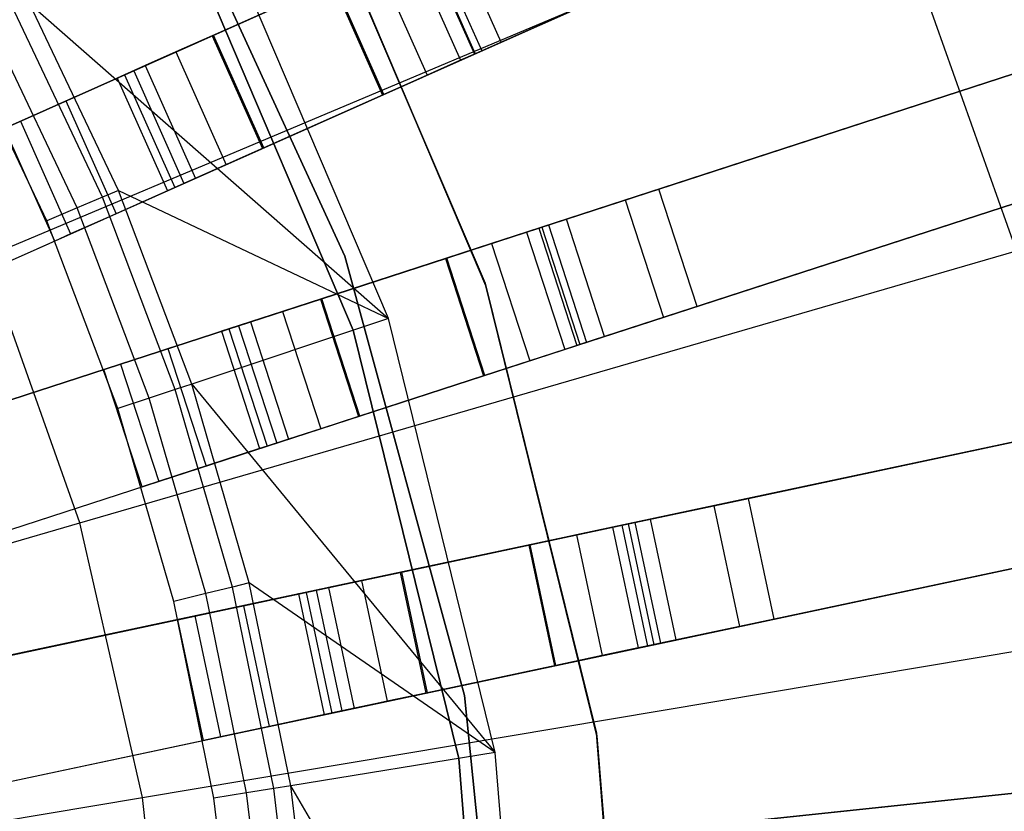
# Model space of a CAD drawing. Extents: x 0.4 to 55.5, y 0.4 to 55.5.
# Tile 83 of 103: x 30.7 to 31.9, y 28.4 to 29.4. Entities that reach past the tile are written whole.
import ezdxf

# ---------------------------------------------------------------- set-up
doc = ezdxf.new("R2010")
doc.units = 0
doc.header["$LTSCALE"] = 2.54
doc.layers.get('0').update_dxf_attribs({"color": 13, "linetype": 'CONTINUOUS'})

# ---------------------------------------------------------------- blocks, each defined once
blk = doc.blocks.new('M_STL')
at = {"color": 0}
for p, q in [((31.2614, 29.3273, 31.4845), (34.0803, 30.5823, 31.2025)), ((31.2614, 29.3273, 31.4845), (34.0803, 30.5823, 31.2025)), ((31.229, 29.3128, 31.6366), (34.0452, 30.5667, 31.3583)), ((31.229, 29.3128, 31.6366), (34.0452, 30.5667, 31.3583)), ((34.2739, 30.0654, 31.203), (31.3407, 29.1123, 31.4847)), ((34.2739, 30.0654, 31.203), (31.3407, 29.1123, 31.4847)), ((31.307, 29.1014, 31.6368), (34.2375, 30.0536, 31.3588)), ((31.307, 29.1014, 31.6368), (34.2375, 30.0536, 31.3588)), ((31.387, 28.9697, 31.4847), (34.3203, 29.9227, 31.203)), ((31.387, 28.9697, 31.4847), (34.3203, 29.9227, 31.203)), ((31.3533, 28.9587, 31.6368), (34.2839, 29.9109, 31.3588)), ((31.3533, 28.9587, 31.6368), (34.2839, 29.9109, 31.3588)), ((31.8183, 29.5752, 2.3959), (31.2299, 29.3132, 10.6567)), ((31.8183, 29.5752, 2.3959), (31.2299, 29.3132, 10.6567)), ((30.8402, 29.57, 10.5551), (31.0715, 29.0674, 10.5551)), ((31.0715, 29.0674, 9.9551), (30.8402, 29.57, 9.9551)), ((31.0715, 29.0674, 9.9551), (30.8402, 29.57, 9.9551)), ((30.8402, 29.57, 10.5551), (31.0715, 29.0674, 10.5551)), ((31.2418, 29.0345, 10.5551), (31.0205, 29.5525, 10.5551)), ((31.0205, 29.5525, 9.9551), (31.2418, 29.0345, 9.9551)), ((31.2418, 29.0345, 10.5551), (31.0205, 29.5525, 10.5551)), ((31.0205, 29.5525, 9.9551), (31.2418, 29.0345, 9.9551)), ((31.0221, 29.5495, 10.7551), (31.2429, 29.0313, 10.7551)), ((31.2429, 29.0313, 10.5551), (31.0221, 29.5495, 10.5551)), ((31.0221, 29.5495, 10.7551), (31.2429, 29.0313, 10.7551)), ((31.2429, 29.0313, 10.5551), (31.0221, 29.5495, 10.5551)), ((30.635, 29.066, 199.1905), (31.7271, 29.5263, 199.4703)), ((30.635, 29.066, 199.1905), (31.7271, 29.5263, 199.4703)), ((31.8876, 29.0738, 199.4703), (31.7271, 29.5263, 199.4703)), ((31.8876, 29.0738, 199.4703), (31.7271, 29.5263, 199.4703)), ((31.1243, 28.9918, 31.7191), (30.9114, 29.4914, 31.7191)), ((31.1243, 28.9918, 31.7191), (30.9114, 29.4914, 31.7191)), ((31.0816, 28.9775, 10.1551), (30.8716, 29.4705, 10.1551)), ((30.8716, 29.4705, 10.2551), (31.0816, 28.9775, 10.2551)), ((31.0816, 28.9775, 10.1551), (30.8716, 29.4705, 10.1551)), ((30.8716, 29.4705, 10.2551), (31.0816, 28.9775, 10.2551)), ((31.2004, 29.4643, 31.4845), (30.3004, 29.0636, 31.52)), ((31.2004, 29.4643, 31.4845), (30.3004, 29.0636, 31.52)), ((31.1767, 29.4537, 10.8876), (31.2377, 29.3167, 10.8876)), ((31.1767, 29.4537, 10.8876), (31.2377, 29.3167, 10.8876)), ((31.2614, 29.3273, 31.4845), (31.2004, 29.4643, 31.4845)), ((31.2614, 29.3273, 31.4845), (31.2004, 29.4643, 31.4845)), ((30.3024, 29.0645, 31.67), (31.168, 29.4499, 31.6366)), ((30.3024, 29.0645, 31.67), (31.168, 29.4499, 31.6366)), ((31.1511, 29.4423, 10.7146), (31.2121, 29.3053, 10.7146)), ((31.1511, 29.4423, 10.7146), (31.2121, 29.3053, 10.7146)), ((31.168, 29.4499, 31.6366), (31.229, 29.3128, 31.6366)), ((31.168, 29.4499, 31.6366), (31.229, 29.3128, 31.6366)), ((31.1689, 29.4503, 10.6567), (31.2299, 29.3132, 10.6567)), ((31.1689, 29.4503, 10.6567), (31.2299, 29.3132, 10.6567)), ((31.1104, 29.4242, 10.7564), (31.1714, 29.2872, 10.7564)), ((31.1104, 29.4242, 10.7564), (31.1714, 29.2872, 10.7564)), ((31.0564, 29.4002, 10.772), (30.9104, 29.3352, 10.7739)), ((31.0564, 29.4002, 10.772), (30.9104, 29.3352, 10.7739)), ((30.912, 29.3359, 10.9238), (31.058, 29.4009, 10.922)), ((30.912, 29.3359, 10.9238), (31.058, 29.4009, 10.922)), ((31.0564, 29.4002, 10.772), (31.1174, 29.2631, 10.772)), ((31.0564, 29.4002, 10.772), (31.1174, 29.2631, 10.772)), ((31.119, 29.2639, 10.922), (31.058, 29.4009, 10.922)), ((31.119, 29.2639, 10.922), (31.058, 29.4009, 10.922)), ((34.4579, 29.3887, 31.2037), (31.4427, 28.7478, 31.4849)), ((34.4579, 29.3887, 31.2037), (31.4427, 28.7478, 31.4849)), ((30.7963, 29.1472, 32.4516), (30.6885, 29.3744, 32.4516)), ((30.6885, 29.3744, 32.4516), (31.1243, 28.9918, 31.7191)), ((30.6885, 29.3744, 32.4516), (31.1243, 28.9918, 31.7191)), ((30.7963, 29.1472, 32.4516), (30.6885, 29.3744, 32.4516)), ((31.4081, 28.7405, 31.637), (34.4206, 29.3808, 31.3595)), ((31.4081, 28.7405, 31.637), (34.4206, 29.3808, 31.3595)), ((30.777, 29.139, 32.4868), (30.6699, 29.3647, 32.4868)), ((30.777, 29.139, 32.4868), (30.6699, 29.3647, 32.4868)), ((30.7462, 29.1259, 32.5107), (30.6403, 29.3491, 32.5107)), ((30.7462, 29.1259, 32.5107), (30.6403, 29.3491, 32.5107)), ((31.3274, 29.3566, 10.7958), (31.2377, 29.3167, 10.8876)), ((31.3274, 29.3566, 10.7958), (31.2377, 29.3167, 10.8876)), ((31.453, 29.1488, 10.6684), (32.0655, 29.3478, 2.4076)), ((31.453, 29.1488, 10.6684), (32.0655, 29.3478, 2.4076)), ((30.815, 29.2927, 10.9038), (30.912, 29.3359, 10.9238)), ((30.815, 29.2927, 10.9038), (30.912, 29.3359, 10.9238)), ((30.9104, 29.3352, 10.7739), (30.8663, 29.3156, 10.7648)), ((30.9104, 29.3352, 10.7739), (30.8663, 29.3156, 10.7648)), ((30.9104, 29.3352, 10.7739), (30.9715, 29.1982, 10.7739)), ((30.9104, 29.3352, 10.7739), (30.9715, 29.1982, 10.7739)), ((30.973, 29.1989, 10.9238), (30.912, 29.3359, 10.9238)), ((30.973, 29.1989, 10.9238), (30.912, 29.3359, 10.9238)), ((30.3614, 28.9266, 31.52), (31.2614, 29.3273, 31.4845)), ((30.3614, 28.9266, 31.52), (31.2614, 29.3273, 31.4845)), ((30.7093, 29.1101, 32.5191), (30.6047, 29.3305, 32.5191)), ((30.7093, 29.1101, 32.5191), (30.6047, 29.3305, 32.5191)), ((30.3634, 28.9275, 31.67), (31.229, 29.3128, 31.6366)), ((30.3634, 28.9275, 31.67), (31.229, 29.3128, 31.6366)), ((30.8663, 29.3156, 10.7648), (30.8288, 29.2989, 10.7378)), ((30.8663, 29.3156, 10.7648), (30.8288, 29.2989, 10.7378)), ((30.8663, 29.3156, 10.7648), (30.9273, 29.1785, 10.7648)), ((30.8663, 29.3156, 10.7648), (30.9273, 29.1785, 10.7648)), ((31.2377, 29.3167, 10.8876), (31.119, 29.2639, 10.922)), ((31.2377, 29.3167, 10.8876), (31.119, 29.2639, 10.922)), ((31.2299, 29.3132, 10.6567), (31.2121, 29.3053, 10.7146)), ((31.2299, 29.3132, 10.6567), (31.2121, 29.3053, 10.7146)), ((30.8288, 29.2989, 10.7378), (30.8037, 29.2877, 10.697)), ((30.8288, 29.2989, 10.7378), (30.8037, 29.2877, 10.697)), ((30.8288, 29.2989, 10.7378), (30.8899, 29.1618, 10.7378)), ((30.8288, 29.2989, 10.7378), (30.8899, 29.1618, 10.7378)), ((31.2121, 29.3053, 10.7146), (31.1714, 29.2872, 10.7564)), ((31.2121, 29.3053, 10.7146), (31.1714, 29.2872, 10.7564)), ((31.9233, 29.3016, 2.3959), (31.3108, 29.1026, 10.6567)), ((31.9233, 29.3016, 2.3959), (31.3108, 29.1026, 10.6567)), ((30.7325, 29.256, 10.8444), (30.815, 29.2927, 10.9038)), ((30.7325, 29.256, 10.8444), (30.815, 29.2927, 10.9038)), ((30.8037, 29.2877, 10.697), (30.7949, 29.2838, 10.6489)), ((30.8037, 29.2877, 10.697), (30.7949, 29.2838, 10.6489)), ((30.8037, 29.2877, 10.697), (30.8648, 29.1507, 10.697)), ((30.8037, 29.2877, 10.697), (30.8648, 29.1507, 10.697)), ((30.815, 29.2927, 10.9038), (30.876, 29.1557, 10.9038)), ((30.815, 29.2927, 10.9038), (30.876, 29.1557, 10.9038)), ((31.1714, 29.2872, 10.7564), (31.1174, 29.2631, 10.772)), ((31.1714, 29.2872, 10.7564), (31.1174, 29.2631, 10.772)), ((30.6579, 29.2228, 10.2252), (30.7949, 29.2838, 10.2252)), ((30.6579, 29.2228, 10.2252), (30.7949, 29.2838, 10.2252)), ((30.7949, 29.2838, 10.2252), (30.8559, 29.1467, 10.2252)), ((30.7949, 29.2838, 10.6489), (30.7949, 29.2838, 10.2252)), ((30.7949, 29.2838, 10.6489), (30.8559, 29.1467, 10.6489)), ((30.7949, 29.2838, 10.2252), (30.8559, 29.1467, 10.2252)), ((30.7949, 29.2838, 10.6489), (30.8559, 29.1467, 10.6489)), ((30.7949, 29.2838, 10.6489), (30.7949, 29.2838, 10.2252)), ((31.1174, 29.2631, 10.772), (30.9715, 29.1982, 10.7739)), ((31.1174, 29.2631, 10.772), (30.9715, 29.1982, 10.7739)), ((31.119, 29.2639, 10.922), (30.973, 29.1989, 10.9238)), ((31.119, 29.2639, 10.922), (30.973, 29.1989, 10.9238)), ((30.6773, 29.2314, 10.7548), (30.7325, 29.256, 10.8444)), ((30.6773, 29.2314, 10.7548), (30.7325, 29.256, 10.8444)), ((30.7325, 29.256, 10.8444), (30.7935, 29.1189, 10.8444)), ((30.7325, 29.256, 10.8444), (30.7935, 29.1189, 10.8444)), ((31.4739, 28.6011, 31.4849), (34.4891, 29.242, 31.2037)), ((31.4739, 28.6011, 31.4849), (34.4891, 29.242, 31.2037)), ((30.6579, 29.2228, 10.6489), (30.6773, 29.2314, 10.7548)), ((30.6579, 29.2228, 10.6489), (30.6773, 29.2314, 10.7548)), ((30.6773, 29.2314, 10.7548), (30.7383, 29.0944, 10.7548)), ((30.6773, 29.2314, 10.7548), (30.7383, 29.0944, 10.7548)), ((31.4393, 28.5937, 31.637), (34.4517, 29.2341, 31.3595)), ((31.4393, 28.5937, 31.637), (34.4517, 29.2341, 31.3595)), ((30.7189, 29.0857, 10.2252), (30.6579, 29.2228, 10.2252)), ((30.7189, 29.0857, 10.2252), (30.6579, 29.2228, 10.2252)), ((30.7189, 29.0857, 10.6489), (30.6579, 29.2228, 10.6489)), ((30.7189, 29.0857, 10.6489), (30.6579, 29.2228, 10.6489)), ((32.1118, 29.2052, 2.4076), (31.4994, 29.0062, 10.6684)), ((32.1118, 29.2052, 2.4076), (31.4994, 29.0062, 10.6684)), ((30.973, 29.1989, 10.9238), (30.876, 29.1557, 10.9038)), ((30.973, 29.1989, 10.9238), (30.876, 29.1557, 10.9038)), ((30.9715, 29.1982, 10.7739), (30.9273, 29.1785, 10.7648)), ((30.9715, 29.1982, 10.7739), (30.9273, 29.1785, 10.7648)), ((30.9273, 29.1785, 10.7648), (30.8899, 29.1618, 10.7378)), ((30.9273, 29.1785, 10.7648), (30.8899, 29.1618, 10.7378)), ((30.876, 29.1557, 10.9038), (30.7935, 29.1189, 10.8444)), ((30.876, 29.1557, 10.9038), (30.7935, 29.1189, 10.8444)), ((30.8899, 29.1618, 10.7378), (30.8648, 29.1507, 10.697)), ((30.8899, 29.1618, 10.7378), (30.8648, 29.1507, 10.697)), ((31.9696, 29.159, 2.3959), (31.3571, 28.96, 10.6567)), ((31.9696, 29.159, 2.3959), (31.3571, 28.96, 10.6567)), ((30.8559, 29.1467, 10.2252), (30.7189, 29.0857, 10.2252)), ((30.8559, 29.1467, 10.2252), (30.7189, 29.0857, 10.2252)), ((30.7963, 29.1472, 32.4516), (30.777, 29.139, 32.4868)), ((30.7963, 29.1472, 32.4516), (30.777, 29.139, 32.4868)), ((30.8855, 28.912, 32.4516), (30.7963, 29.1472, 32.4516)), ((30.7963, 29.1472, 32.4516), (31.1243, 28.9918, 31.7191)), ((30.7963, 29.1472, 32.4516), (31.1243, 28.9918, 31.7191)), ((30.8855, 28.912, 32.4516), (30.7963, 29.1472, 32.4516)), ((30.8648, 29.1507, 10.697), (30.8559, 29.1467, 10.6489)), ((30.8648, 29.1507, 10.697), (30.8559, 29.1467, 10.6489)), ((30.8559, 29.1467, 10.6489), (30.8559, 29.1467, 10.2252)), ((30.8559, 29.1467, 10.6489), (30.8559, 29.1467, 10.2252)), ((31.4122, 29.1356, 10.7958), (31.453, 29.1488, 10.6684)), ((31.4122, 29.1356, 10.7958), (31.453, 29.1488, 10.6684)), ((31.4994, 29.0062, 10.6684), (31.453, 29.1488, 10.6684)), ((31.4994, 29.0062, 10.6684), (31.453, 29.1488, 10.6684)), ((30.777, 29.139, 32.4868), (30.7462, 29.1259, 32.5107)), ((30.777, 29.139, 32.4868), (30.7462, 29.1259, 32.5107)), ((30.8655, 28.9054, 32.4868), (30.777, 29.139, 32.4868)), ((30.8655, 28.9054, 32.4868), (30.777, 29.139, 32.4868)), ((31.3189, 29.1053, 10.8876), (31.4122, 29.1356, 10.7958)), ((31.3189, 29.1053, 10.8876), (31.4122, 29.1356, 10.7958)), ((31.4122, 29.1356, 10.7958), (31.4586, 28.9929, 10.7958)), ((31.4122, 29.1356, 10.7958), (31.4586, 28.9929, 10.7958)), ((30.7462, 29.1259, 32.5107), (30.7093, 29.1101, 32.5191)), ((30.7462, 29.1259, 32.5107), (30.7093, 29.1101, 32.5191)), ((30.7935, 29.1189, 10.8444), (30.7383, 29.0944, 10.7548)), ((30.7935, 29.1189, 10.8444), (30.7383, 29.0944, 10.7548)), ((30.8339, 28.8948, 32.5107), (30.7462, 29.1259, 32.5107)), ((30.8339, 28.8948, 32.5107), (30.7462, 29.1259, 32.5107)), ((31.3407, 29.1123, 31.4847), (30.4066, 28.8088, 31.52)), ((31.3407, 29.1123, 31.4847), (30.4066, 28.8088, 31.52)), ((30.7958, 28.8821, 32.5191), (30.7093, 29.1101, 32.5191)), ((30.7958, 28.8821, 32.5191), (30.7093, 29.1101, 32.5191)), ((31.387, 28.9697, 31.4847), (31.3407, 29.1123, 31.4847)), ((31.387, 28.9697, 31.4847), (31.3407, 29.1123, 31.4847)), ((30.4087, 28.8095, 31.67), (31.307, 29.1014, 31.6368)), ((30.4087, 28.8095, 31.67), (31.307, 29.1014, 31.6368)), ((30.7383, 29.0944, 10.7548), (30.7189, 29.0857, 10.6489)), ((30.7383, 29.0944, 10.7548), (30.7189, 29.0857, 10.6489)), ((31.1953, 29.0651, 10.922), (31.3189, 29.1053, 10.8876)), ((31.1953, 29.0651, 10.922), (31.3189, 29.1053, 10.8876)), ((31.2922, 29.0966, 10.7146), (31.2498, 29.0828, 10.7564)), ((31.2922, 29.0966, 10.7146), (31.2498, 29.0828, 10.7564)), ((31.3108, 29.1026, 10.6567), (31.2922, 29.0966, 10.7146)), ((31.3108, 29.1026, 10.6567), (31.2922, 29.0966, 10.7146)), ((31.2922, 29.0966, 10.7146), (31.3386, 28.9539, 10.7146)), ((31.2922, 29.0966, 10.7146), (31.3386, 28.9539, 10.7146)), ((31.307, 29.1014, 31.6368), (31.3533, 28.9587, 31.6368)), ((31.307, 29.1014, 31.6368), (31.3533, 28.9587, 31.6368)), ((31.3108, 29.1026, 10.6567), (31.3571, 28.96, 10.6567)), ((31.3108, 29.1026, 10.6567), (31.3571, 28.96, 10.6567)), ((31.3189, 29.1053, 10.8876), (31.3652, 28.9626, 10.8876)), ((31.3189, 29.1053, 10.8876), (31.3652, 28.9626, 10.8876)), ((30.7189, 29.0857, 10.6489), (30.7189, 29.0857, 10.2252)), ((30.7189, 29.0857, 10.6489), (30.7189, 29.0857, 10.2252)), ((31.2498, 29.0828, 10.7564), (31.1936, 29.0646, 10.772)), ((31.2498, 29.0828, 10.7564), (31.1936, 29.0646, 10.772)), ((31.2498, 29.0828, 10.7564), (31.2962, 28.9402, 10.7564)), ((31.2498, 29.0828, 10.7564), (31.2962, 28.9402, 10.7564)), ((30.7494, 28.7434, 199.1905), (31.8876, 29.0738, 199.4703)), ((30.7494, 28.7434, 199.1905), (31.8876, 29.0738, 199.4703)), ((30.7494, 28.7434, 199.1905), (30.635, 29.066, 199.1905)), ((30.7494, 28.7434, 199.1905), (30.635, 29.066, 199.1905)), ((31.1936, 29.0646, 10.772), (31.0417, 29.0152, 10.7739)), ((31.1936, 29.0646, 10.772), (31.0417, 29.0152, 10.7739)), ((31.0433, 29.0157, 10.9238), (31.1953, 29.0651, 10.922)), ((31.0433, 29.0157, 10.9238), (31.1953, 29.0651, 10.922)), ((31.0715, 29.0674, 10.5551), (31.2169, 28.5335, 10.5551)), ((31.2169, 28.5335, 9.9551), (31.0715, 29.0674, 9.9551)), ((31.0715, 29.0674, 9.9551), (31.0715, 29.0674, 10.5551)), ((31.0715, 29.0674, 9.9551), (31.0715, 29.0674, 10.5551)), ((31.2169, 28.5335, 9.9551), (31.0715, 29.0674, 9.9551)), ((31.0715, 29.0674, 10.5551), (31.2169, 28.5335, 10.5551)), ((31.1936, 29.0646, 10.772), (31.24, 28.9219, 10.772)), ((31.1936, 29.0646, 10.772), (31.24, 28.9219, 10.772)), ((31.2416, 28.9224, 10.922), (31.1953, 29.0651, 10.922)), ((31.2416, 28.9224, 10.922), (31.1953, 29.0651, 10.922)), ((31.3771, 28.4878, 10.5551), (31.2418, 29.0345, 10.5551)), ((31.2418, 29.0345, 9.9551), (31.3771, 28.4878, 9.9551)), ((31.2418, 29.0345, 10.5551), (31.2418, 29.0345, 9.9551)), ((31.3771, 28.4878, 10.5551), (31.2418, 29.0345, 10.5551)), ((31.2418, 29.0345, 9.9551), (31.3771, 28.4878, 9.9551)), ((31.2418, 29.0345, 10.5551), (31.2418, 29.0345, 9.9551)), ((31.2429, 29.0313, 10.7551), (31.2429, 29.0313, 10.5551)), ((31.2429, 29.0313, 10.7551), (31.3777, 28.4844, 10.7551)), ((31.3777, 28.4844, 10.5551), (31.2429, 29.0313, 10.5551)), ((31.2429, 29.0313, 10.7551), (31.2429, 29.0313, 10.5551)), ((31.2429, 29.0313, 10.7551), (31.3777, 28.4844, 10.7551)), ((31.3777, 28.4844, 10.5551), (31.2429, 29.0313, 10.5551)), ((30.9423, 28.9829, 10.9038), (31.0433, 29.0157, 10.9238)), ((30.9423, 28.9829, 10.9038), (31.0433, 29.0157, 10.9238)), ((31.0417, 29.0152, 10.7739), (30.9958, 29.0003, 10.7648)), ((31.0417, 29.0152, 10.7739), (30.9958, 29.0003, 10.7648)), ((31.0417, 29.0152, 10.7739), (31.088, 28.8725, 10.7739)), ((31.0417, 29.0152, 10.7739), (31.088, 28.8725, 10.7739)), ((31.0897, 28.8731, 10.9238), (31.0433, 29.0157, 10.9238)), ((31.0897, 28.8731, 10.9238), (31.0433, 29.0157, 10.9238)), ((30.9958, 29.0003, 10.7648), (30.9567, 28.9876, 10.7378)), ((30.9958, 29.0003, 10.7648), (30.9567, 28.9876, 10.7378)), ((30.9958, 29.0003, 10.7648), (31.0421, 28.8576, 10.7648)), ((30.9958, 29.0003, 10.7648), (31.0421, 28.8576, 10.7648)), ((31.4994, 29.0062, 10.6684), (31.4586, 28.9929, 10.7958)), ((31.4994, 29.0062, 10.6684), (31.4586, 28.9929, 10.7958)), ((31.1243, 28.9918, 31.7191), (30.8855, 28.912, 32.4516)), ((31.1243, 28.9918, 31.7191), (30.8855, 28.912, 32.4516)), ((30.9567, 28.9876, 10.7378), (30.9306, 28.9791, 10.697)), ((30.9567, 28.9876, 10.7378), (30.9306, 28.9791, 10.697)), ((30.9567, 28.9876, 10.7378), (31.0031, 28.8449, 10.7378)), ((30.9567, 28.9876, 10.7378), (31.0031, 28.8449, 10.7378)), ((31.2543, 28.4644, 31.7191), (31.1243, 28.9918, 31.7191)), ((31.2543, 28.4644, 31.7191), (31.1243, 28.9918, 31.7191)), ((31.4586, 28.9929, 10.7958), (31.3652, 28.9626, 10.8876)), ((31.4586, 28.9929, 10.7958), (31.3652, 28.9626, 10.8876)), ((30.7788, 28.9298, 10.2252), (30.9214, 28.9761, 10.2252)), ((30.7788, 28.9298, 10.2252), (30.9214, 28.9761, 10.2252)), ((30.8565, 28.955, 10.8444), (30.9423, 28.9829, 10.9038)), ((30.8565, 28.955, 10.8444), (30.9423, 28.9829, 10.9038)), ((30.9306, 28.9791, 10.697), (30.9214, 28.9761, 10.6489)), ((30.9306, 28.9791, 10.697), (30.9214, 28.9761, 10.6489)), ((30.9214, 28.9761, 10.2252), (30.9678, 28.8335, 10.2252)), ((30.9214, 28.9761, 10.6489), (30.9214, 28.9761, 10.2252)), ((30.9214, 28.9761, 10.6489), (30.9678, 28.8335, 10.6489)), ((30.9214, 28.9761, 10.2252), (30.9678, 28.8335, 10.2252)), ((30.9214, 28.9761, 10.6489), (30.9678, 28.8335, 10.6489)), ((30.9214, 28.9761, 10.6489), (30.9214, 28.9761, 10.2252)), ((30.9306, 28.9791, 10.697), (30.977, 28.8364, 10.697)), ((30.9306, 28.9791, 10.697), (30.977, 28.8364, 10.697)), ((30.9423, 28.9829, 10.9038), (30.9887, 28.8402, 10.9038)), ((30.9423, 28.9829, 10.9038), (30.9887, 28.8402, 10.9038)), ((31.2099, 28.4572, 10.1551), (31.0816, 28.9775, 10.1551)), ((31.0816, 28.9775, 10.1551), (31.0816, 28.9775, 10.2551)), ((31.0816, 28.9775, 10.2551), (31.2099, 28.4572, 10.2551)), ((31.0816, 28.9775, 10.1551), (31.0816, 28.9775, 10.2551)), ((31.2099, 28.4572, 10.1551), (31.0816, 28.9775, 10.1551)), ((31.0816, 28.9775, 10.2551), (31.2099, 28.4572, 10.2551)), ((30.453, 28.6662, 31.52), (31.387, 28.9697, 31.4847)), ((30.453, 28.6662, 31.52), (31.387, 28.9697, 31.4847)), ((31.3652, 28.9626, 10.8876), (31.2416, 28.9224, 10.922)), ((31.3652, 28.9626, 10.8876), (31.2416, 28.9224, 10.922)), ((30.4551, 28.6669, 31.67), (31.3533, 28.9587, 31.6368)), ((30.4551, 28.6669, 31.67), (31.3533, 28.9587, 31.6368)), ((30.799, 28.9363, 10.7548), (30.8565, 28.955, 10.8444)), ((30.799, 28.9363, 10.7548), (30.8565, 28.955, 10.8444)), ((30.8565, 28.955, 10.8444), (30.9028, 28.8123, 10.8444)), ((30.8565, 28.955, 10.8444), (30.9028, 28.8123, 10.8444)), ((31.3386, 28.9539, 10.7146), (31.2962, 28.9402, 10.7564)), ((31.3386, 28.9539, 10.7146), (31.2962, 28.9402, 10.7564)), ((31.3571, 28.96, 10.6567), (31.3386, 28.9539, 10.7146)), ((31.3571, 28.96, 10.6567), (31.3386, 28.9539, 10.7146)), ((31.2962, 28.9402, 10.7564), (31.24, 28.9219, 10.772)), ((31.2962, 28.9402, 10.7564), (31.24, 28.9219, 10.772)), ((30.7788, 28.9298, 10.6489), (30.799, 28.9363, 10.7548)), ((30.7788, 28.9298, 10.6489), (30.799, 28.9363, 10.7548)), ((30.8251, 28.7871, 10.2252), (30.7788, 28.9298, 10.2252)), ((30.8251, 28.7871, 10.2252), (30.7788, 28.9298, 10.2252)), ((30.8251, 28.7871, 10.6489), (30.7788, 28.9298, 10.6489)), ((30.7788, 28.9298, 10.2252), (30.7788, 28.9298, 10.6489)), ((30.8251, 28.7871, 10.6489), (30.7788, 28.9298, 10.6489)), ((30.7788, 28.9298, 10.2252), (30.7788, 28.9298, 10.6489)), ((30.799, 28.9363, 10.7548), (30.8453, 28.7937, 10.7548)), ((30.799, 28.9363, 10.7548), (30.8453, 28.7937, 10.7548)), ((31.24, 28.9219, 10.772), (31.088, 28.8725, 10.7739)), ((31.24, 28.9219, 10.772), (31.088, 28.8725, 10.7739)), ((31.2416, 28.9224, 10.922), (31.0897, 28.8731, 10.9238)), ((31.2416, 28.9224, 10.922), (31.0897, 28.8731, 10.9238)), ((30.8655, 28.9054, 32.4868), (30.8339, 28.8948, 32.5107)), ((30.8655, 28.9054, 32.4868), (30.8339, 28.8948, 32.5107)), ((30.8855, 28.912, 32.4516), (30.8655, 28.9054, 32.4868)), ((30.8855, 28.912, 32.4516), (30.8655, 28.9054, 32.4868)), ((30.935, 28.6654, 32.4868), (30.8655, 28.9054, 32.4868)), ((30.935, 28.6654, 32.4868), (30.8655, 28.9054, 32.4868)), ((30.9554, 28.6704, 32.4516), (30.8855, 28.912, 32.4516)), ((30.8855, 28.912, 32.4516), (31.2543, 28.4644, 31.7191)), ((30.8855, 28.912, 32.4516), (31.2543, 28.4644, 31.7191)), ((30.9554, 28.6704, 32.4516), (30.8855, 28.912, 32.4516)), ((31.5618, 28.7731, 10.6684), (32.1917, 28.907, 2.4076)), ((31.5618, 28.7731, 10.6684), (32.1917, 28.907, 2.4076)), ((30.8339, 28.8948, 32.5107), (30.7958, 28.8821, 32.5191)), ((30.8339, 28.8948, 32.5107), (30.7958, 28.8821, 32.5191)), ((30.9026, 28.6574, 32.5107), (30.8339, 28.8948, 32.5107)), ((30.9026, 28.6574, 32.5107), (30.8339, 28.8948, 32.5107)), ((30.8636, 28.6478, 32.5191), (30.7958, 28.8821, 32.5191)), ((30.8636, 28.6478, 32.5191), (30.7958, 28.8821, 32.5191)), ((31.0897, 28.8731, 10.9238), (30.9887, 28.8402, 10.9038)), ((31.0897, 28.8731, 10.9238), (30.9887, 28.8402, 10.9038)), ((31.088, 28.8725, 10.7739), (31.0421, 28.8576, 10.7648)), ((31.088, 28.8725, 10.7739), (31.0421, 28.8576, 10.7648)), ((32.0455, 28.8759, 2.3959), (31.4155, 28.742, 10.6567)), ((32.0455, 28.8759, 2.3959), (31.4155, 28.742, 10.6567)), ((31.0421, 28.8576, 10.7648), (31.0031, 28.8449, 10.7378)), ((31.0421, 28.8576, 10.7648), (31.0031, 28.8449, 10.7378)), ((31.0031, 28.8449, 10.7378), (30.977, 28.8364, 10.697)), ((31.0031, 28.8449, 10.7378), (30.977, 28.8364, 10.697)), ((30.9678, 28.8335, 10.2252), (30.8251, 28.7871, 10.2252)), ((30.9678, 28.8335, 10.2252), (30.8251, 28.7871, 10.2252)), ((30.9887, 28.8402, 10.9038), (30.9028, 28.8123, 10.8444)), ((30.9887, 28.8402, 10.9038), (30.9028, 28.8123, 10.8444)), ((30.977, 28.8364, 10.697), (30.9678, 28.8335, 10.6489)), ((30.977, 28.8364, 10.697), (30.9678, 28.8335, 10.6489)), ((30.9678, 28.8335, 10.6489), (30.9678, 28.8335, 10.2252)), ((30.9678, 28.8335, 10.6489), (30.9678, 28.8335, 10.2252)), ((30.9028, 28.8123, 10.8444), (30.8453, 28.7937, 10.7548)), ((30.9028, 28.8123, 10.8444), (30.8453, 28.7937, 10.7548)), ((30.8453, 28.7937, 10.7548), (30.8251, 28.7871, 10.6489)), ((30.8453, 28.7937, 10.7548), (30.8251, 28.7871, 10.6489)), ((30.8251, 28.7871, 10.6489), (30.8251, 28.7871, 10.2252)), ((30.8251, 28.7871, 10.6489), (30.8251, 28.7871, 10.2252)), ((31.5199, 28.7642, 10.7958), (31.5618, 28.7731, 10.6684)), ((31.5199, 28.7642, 10.7958), (31.5618, 28.7731, 10.6684)), ((31.593, 28.6264, 10.6684), (31.5618, 28.7731, 10.6684)), ((31.593, 28.6264, 10.6684), (31.5618, 28.7731, 10.6684)), ((31.4239, 28.7438, 10.8876), (31.5199, 28.7642, 10.7958)), ((31.4239, 28.7438, 10.8876), (31.5199, 28.7642, 10.7958)), ((31.5199, 28.7642, 10.7958), (31.551, 28.6175, 10.7958)), ((31.5199, 28.7642, 10.7958), (31.551, 28.6175, 10.7958)), ((32.2229, 28.7603, 2.4076), (31.593, 28.6264, 10.6684)), ((32.2229, 28.7603, 2.4076), (31.593, 28.6264, 10.6684)), ((31.4427, 28.7478, 31.4849), (30.4856, 28.5444, 31.52)), ((31.4427, 28.7478, 31.4849), (30.4856, 28.5444, 31.52)), ((31.4739, 28.6011, 31.4849), (31.4427, 28.7478, 31.4849)), ((31.4739, 28.6011, 31.4849), (31.4427, 28.7478, 31.4849)), ((29.5935, 28.4079, 199.0052), (30.7494, 28.7434, 199.1905)), ((29.5935, 28.4079, 199.0052), (30.7494, 28.7434, 199.1905)), ((30.4878, 28.5448, 31.67), (31.4081, 28.7405, 31.637)), ((30.4878, 28.5448, 31.67), (31.4081, 28.7405, 31.637)), ((30.8255, 28.4098, 199.1905), (30.7494, 28.7434, 199.1905)), ((30.8255, 28.4098, 199.1905), (30.7494, 28.7434, 199.1905)), ((31.2967, 28.7168, 10.922), (31.4239, 28.7438, 10.8876)), ((31.2967, 28.7168, 10.922), (31.4239, 28.7438, 10.8876)), ((31.3965, 28.738, 10.7146), (31.3528, 28.7287, 10.7564)), ((31.3965, 28.738, 10.7146), (31.3528, 28.7287, 10.7564)), ((31.4155, 28.742, 10.6567), (31.3965, 28.738, 10.7146)), ((31.4155, 28.742, 10.6567), (31.3965, 28.738, 10.7146)), ((31.3965, 28.738, 10.7146), (31.4277, 28.5913, 10.7146)), ((31.3965, 28.738, 10.7146), (31.4277, 28.5913, 10.7146)), ((31.4081, 28.7405, 31.637), (31.4393, 28.5937, 31.637)), ((31.4081, 28.7405, 31.637), (31.4393, 28.5937, 31.637)), ((31.4155, 28.742, 10.6567), (31.4467, 28.5953, 10.6567)), ((31.4155, 28.742, 10.6567), (31.4467, 28.5953, 10.6567)), ((31.4239, 28.7438, 10.8876), (31.455, 28.5971, 10.8876)), ((31.4239, 28.7438, 10.8876), (31.455, 28.5971, 10.8876)), ((31.3528, 28.7287, 10.7564), (31.295, 28.7164, 10.772)), ((31.3528, 28.7287, 10.7564), (31.295, 28.7164, 10.772)), ((31.3528, 28.7287, 10.7564), (31.384, 28.582, 10.7564)), ((31.3528, 28.7287, 10.7564), (31.384, 28.582, 10.7564)), ((32.0766, 28.7292, 2.3959), (31.4467, 28.5953, 10.6567)), ((32.0766, 28.7292, 2.3959), (31.4467, 28.5953, 10.6567)), ((31.295, 28.7164, 10.772), (31.1388, 28.6832, 10.7739)), ((31.295, 28.7164, 10.772), (31.1388, 28.6832, 10.7739)), ((31.1405, 28.6836, 10.9238), (31.2967, 28.7168, 10.922)), ((31.1405, 28.6836, 10.9238), (31.2967, 28.7168, 10.922)), ((31.295, 28.7164, 10.772), (31.3262, 28.5697, 10.772)), ((31.295, 28.7164, 10.772), (31.3262, 28.5697, 10.772)), ((31.3279, 28.5701, 10.922), (31.2967, 28.7168, 10.922)), ((31.3279, 28.5701, 10.922), (31.2967, 28.7168, 10.922)), ((31.4706, 28.3713, 31.6372), (34.5317, 28.693, 31.3602)), ((31.4706, 28.3713, 31.6372), (34.5317, 28.693, 31.3602)), ((34.5695, 28.697, 31.2044), (31.5057, 28.375, 31.4851)), ((34.5695, 28.697, 31.2044), (31.5057, 28.375, 31.4851)), ((31.0366, 28.6615, 10.9038), (31.1405, 28.6836, 10.9238)), ((31.0366, 28.6615, 10.9038), (31.1405, 28.6836, 10.9238)), ((31.1388, 28.6832, 10.7739), (31.0915, 28.6732, 10.7648)), ((31.1388, 28.6832, 10.7739), (31.0915, 28.6732, 10.7648)), ((31.1388, 28.6832, 10.7739), (31.17, 28.5365, 10.7739)), ((31.1388, 28.6832, 10.7739), (31.17, 28.5365, 10.7739)), ((31.1717, 28.5368, 10.9238), (31.1405, 28.6836, 10.9238)), ((31.1717, 28.5368, 10.9238), (31.1405, 28.6836, 10.9238)), ((30.935, 28.6654, 32.4868), (30.9026, 28.6574, 32.5107)), ((30.935, 28.6654, 32.4868), (30.9026, 28.6574, 32.5107)), ((30.9554, 28.6704, 32.4516), (30.935, 28.6654, 32.4868)), ((30.9554, 28.6704, 32.4516), (30.935, 28.6654, 32.4868)), ((30.985, 28.4206, 32.4868), (30.935, 28.6654, 32.4868)), ((30.985, 28.4206, 32.4868), (30.935, 28.6654, 32.4868)), ((31.0058, 28.424, 32.4516), (30.9554, 28.6704, 32.4516)), ((31.2543, 28.4644, 31.7191), (30.9554, 28.6704, 32.4516)), ((31.0058, 28.424, 32.4516), (30.9554, 28.6704, 32.4516)), ((31.2543, 28.4644, 31.7191), (30.9554, 28.6704, 32.4516)), ((31.0514, 28.6646, 10.7378), (31.0245, 28.6589, 10.697)), ((31.0514, 28.6646, 10.7378), (31.0245, 28.6589, 10.697)), ((31.0915, 28.6732, 10.7648), (31.0514, 28.6646, 10.7378)), ((31.0915, 28.6732, 10.7648), (31.0514, 28.6646, 10.7378)), ((31.0514, 28.6646, 10.7378), (31.0826, 28.5179, 10.7378)), ((31.0514, 28.6646, 10.7378), (31.0826, 28.5179, 10.7378)), ((31.0915, 28.6732, 10.7648), (31.1227, 28.5265, 10.7648)), ((31.0915, 28.6732, 10.7648), (31.1227, 28.5265, 10.7648)), ((30.9026, 28.6574, 32.5107), (30.8636, 28.6478, 32.5191)), ((30.9026, 28.6574, 32.5107), (30.8636, 28.6478, 32.5191)), ((30.8684, 28.6257, 10.2252), (31.0151, 28.6569, 10.2252)), ((30.8684, 28.6257, 10.2252), (31.0151, 28.6569, 10.2252)), ((30.9521, 28.4153, 32.5107), (30.9026, 28.6574, 32.5107)), ((30.9521, 28.4153, 32.5107), (30.9026, 28.6574, 32.5107)), ((30.9483, 28.6427, 10.8444), (31.0366, 28.6615, 10.9038)), ((30.9483, 28.6427, 10.8444), (31.0366, 28.6615, 10.9038)), ((31.0245, 28.6589, 10.697), (31.0151, 28.6569, 10.6489)), ((31.0245, 28.6589, 10.697), (31.0151, 28.6569, 10.6489)), ((31.0151, 28.6569, 10.2252), (31.0463, 28.5102, 10.2252)), ((31.0151, 28.6569, 10.6489), (31.0151, 28.6569, 10.2252)), ((31.0151, 28.6569, 10.6489), (31.0463, 28.5102, 10.6489)), ((31.0151, 28.6569, 10.2252), (31.0463, 28.5102, 10.2252)), ((31.0151, 28.6569, 10.6489), (31.0463, 28.5102, 10.6489)), ((31.0151, 28.6569, 10.6489), (31.0151, 28.6569, 10.2252)), ((31.0245, 28.6589, 10.697), (31.0557, 28.5122, 10.697)), ((31.0245, 28.6589, 10.697), (31.0557, 28.5122, 10.697)), ((31.0366, 28.6615, 10.9038), (31.0678, 28.5148, 10.9038)), ((31.0366, 28.6615, 10.9038), (31.0678, 28.5148, 10.9038)), ((30.9124, 28.4088, 32.5191), (30.8636, 28.6478, 32.5191)), ((30.9124, 28.4088, 32.5191), (30.8636, 28.6478, 32.5191)), ((30.8891, 28.6302, 10.7548), (30.9483, 28.6427, 10.8444)), ((30.8891, 28.6302, 10.7548), (30.9483, 28.6427, 10.8444)), ((30.9483, 28.6427, 10.8444), (30.9794, 28.496, 10.8444)), ((30.9483, 28.6427, 10.8444), (30.9794, 28.496, 10.8444)), ((30.8684, 28.6257, 10.6489), (30.8891, 28.6302, 10.7548)), ((30.8684, 28.6257, 10.6489), (30.8891, 28.6302, 10.7548)), ((30.8891, 28.6302, 10.7548), (30.9203, 28.4834, 10.7548)), ((30.8891, 28.6302, 10.7548), (30.9203, 28.4834, 10.7548)), ((30.8996, 28.479, 10.2252), (30.8684, 28.6257, 10.2252)), ((30.8996, 28.479, 10.2252), (30.8684, 28.6257, 10.2252)), ((30.8996, 28.479, 10.6489), (30.8684, 28.6257, 10.6489)), ((30.8684, 28.6257, 10.2252), (30.8684, 28.6257, 10.6489)), ((30.8996, 28.479, 10.6489), (30.8684, 28.6257, 10.6489)), ((30.8684, 28.6257, 10.2252), (30.8684, 28.6257, 10.6489)), ((31.551, 28.6175, 10.7958), (31.455, 28.5971, 10.8876)), ((31.551, 28.6175, 10.7958), (31.455, 28.5971, 10.8876)), ((31.593, 28.6264, 10.6684), (31.551, 28.6175, 10.7958)), ((31.593, 28.6264, 10.6684), (31.551, 28.6175, 10.7958)), ((30.8255, 28.4098, 199.1905), (31.9944, 28.6058, 199.4703)), ((30.8255, 28.4098, 199.1905), (31.9944, 28.6058, 199.4703)), ((30.5168, 28.3977, 31.52), (31.4739, 28.6011, 31.4849)), ((30.5168, 28.3977, 31.52), (31.4739, 28.6011, 31.4849)), ((30.519, 28.3981, 31.67), (31.4393, 28.5937, 31.637)), ((30.519, 28.3981, 31.67), (31.4393, 28.5937, 31.637)), ((31.455, 28.5971, 10.8876), (31.3279, 28.5701, 10.922)), ((31.455, 28.5971, 10.8876), (31.3279, 28.5701, 10.922)), ((31.4467, 28.5953, 10.6567), (31.4277, 28.5913, 10.7146)), ((31.4467, 28.5953, 10.6567), (31.4277, 28.5913, 10.7146)), ((31.384, 28.582, 10.7564), (31.3262, 28.5697, 10.772)), ((31.384, 28.582, 10.7564), (31.3262, 28.5697, 10.772)), ((31.4277, 28.5913, 10.7146), (31.384, 28.582, 10.7564)), ((31.4277, 28.5913, 10.7146), (31.384, 28.582, 10.7564)), ((31.3262, 28.5697, 10.772), (31.17, 28.5365, 10.7739)), ((31.3262, 28.5697, 10.772), (31.17, 28.5365, 10.7739)), ((31.3279, 28.5701, 10.922), (31.1717, 28.5368, 10.9238)), ((31.3279, 28.5701, 10.922), (31.1717, 28.5368, 10.9238)), ((31.1717, 28.5368, 10.9238), (31.0678, 28.5148, 10.9038)), ((31.1717, 28.5368, 10.9238), (31.0678, 28.5148, 10.9038)), ((31.17, 28.5365, 10.7739), (31.1227, 28.5265, 10.7648)), ((31.17, 28.5365, 10.7739), (31.1227, 28.5265, 10.7648)), ((31.2169, 28.5335, 10.5551), (31.2725, 27.983, 10.5551)), ((31.2725, 27.983, 9.9551), (31.2169, 28.5335, 9.9551)), ((31.2169, 28.5335, 9.9551), (31.2169, 28.5335, 10.5551)), ((31.2169, 28.5335, 9.9551), (31.2169, 28.5335, 10.5551)), ((31.2725, 27.983, 9.9551), (31.2169, 28.5335, 9.9551)), ((31.2169, 28.5335, 10.5551), (31.2725, 27.983, 10.5551)), ((31.1227, 28.5265, 10.7648), (31.0826, 28.5179, 10.7378)), ((31.1227, 28.5265, 10.7648), (31.0826, 28.5179, 10.7378)), ((31.0463, 28.5102, 10.2252), (30.8996, 28.479, 10.2252)), ((31.0463, 28.5102, 10.2252), (30.8996, 28.479, 10.2252)), ((31.0678, 28.5148, 10.9038), (30.9794, 28.496, 10.8444)), ((31.0678, 28.5148, 10.9038), (30.9794, 28.496, 10.8444)), ((31.0557, 28.5122, 10.697), (31.0463, 28.5102, 10.6489)), ((31.0557, 28.5122, 10.697), (31.0463, 28.5102, 10.6489)), ((31.0463, 28.5102, 10.6489), (31.0463, 28.5102, 10.2252)), ((31.0463, 28.5102, 10.6489), (31.0463, 28.5102, 10.2252)), ((31.0826, 28.5179, 10.7378), (31.0557, 28.5122, 10.697)), ((31.0826, 28.5179, 10.7378), (31.0557, 28.5122, 10.697)), ((30.9794, 28.496, 10.8444), (30.9203, 28.4834, 10.7548)), ((30.9794, 28.496, 10.8444), (30.9203, 28.4834, 10.7548)), ((31.423, 27.9264, 10.5551), (31.3771, 28.4878, 10.5551)), ((31.3771, 28.4878, 9.9551), (31.423, 27.9264, 9.9551)), ((31.3771, 28.4878, 10.5551), (31.3771, 28.4878, 9.9551)), ((31.423, 27.9264, 10.5551), (31.3771, 28.4878, 10.5551)), ((31.3771, 28.4878, 9.9551), (31.423, 27.9264, 9.9551)), ((31.3771, 28.4878, 10.5551), (31.3771, 28.4878, 9.9551)), ((31.3777, 28.4844, 10.7551), (31.3777, 28.4844, 10.5551)), ((31.3777, 28.4844, 10.7551), (31.423, 27.923, 10.7551)), ((31.423, 27.923, 10.5551), (31.3777, 28.4844, 10.5551)), ((31.3777, 28.4844, 10.7551), (31.3777, 28.4844, 10.5551)), ((31.3777, 28.4844, 10.7551), (31.423, 27.923, 10.7551)), ((31.423, 27.923, 10.5551), (31.3777, 28.4844, 10.5551)), ((30.9203, 28.4834, 10.7548), (30.8996, 28.479, 10.6489)), ((30.9203, 28.4834, 10.7548), (30.8996, 28.479, 10.6489)), ((30.8996, 28.479, 10.6489), (30.8996, 28.479, 10.2252)), ((30.8996, 28.479, 10.6489), (30.8996, 28.479, 10.2252)), ((31.2543, 28.4644, 31.7191), (31.0058, 28.424, 32.4516)), ((31.2543, 28.4644, 31.7191), (31.0058, 28.424, 32.4516)), ((31.298, 27.923, 31.7191), (31.2543, 28.4644, 31.7191)), ((31.298, 27.923, 31.7191), (31.2543, 28.4644, 31.7191)), ((31.2099, 28.4572, 10.2551), (31.253, 27.923, 10.2551)), ((31.253, 27.923, 10.1551), (31.2099, 28.4572, 10.1551)), ((31.2099, 28.4572, 10.1551), (31.2099, 28.4572, 10.2551)), ((31.2099, 28.4572, 10.1551), (31.2099, 28.4572, 10.2551)), ((31.253, 27.923, 10.1551), (31.2099, 28.4572, 10.1551)), ((31.2099, 28.4572, 10.2551), (31.253, 27.923, 10.2551)), ((31.6307, 28.3881, 10.6684), (32.2712, 28.4554, 2.4076)), ((31.6307, 28.3881, 10.6684), (32.2712, 28.4554, 2.4076)), ((32.1225, 28.4398, 2.3959), (31.482, 28.3725, 10.6567)), ((32.1225, 28.4398, 2.3959), (31.482, 28.3725, 10.6567)), ((30.9521, 28.4153, 32.5107), (30.9124, 28.4088, 32.5191)), ((30.9521, 28.4153, 32.5107), (30.9124, 28.4088, 32.5191)), ((30.985, 28.4206, 32.4868), (30.9521, 28.4153, 32.5107)), ((30.985, 28.4206, 32.4868), (30.9521, 28.4153, 32.5107)), ((30.9818, 28.1699, 32.5107), (30.9521, 28.4153, 32.5107)), ((30.9818, 28.1699, 32.5107), (30.9521, 28.4153, 32.5107)), ((31.0058, 28.424, 32.4516), (30.985, 28.4206, 32.4868)), ((31.0058, 28.424, 32.4516), (30.985, 28.4206, 32.4868)), ((31.0151, 28.1726, 32.4868), (30.985, 28.4206, 32.4868)), ((31.0151, 28.1726, 32.4868), (30.985, 28.4206, 32.4868)), ((31.0361, 28.1743, 32.4516), (31.0058, 28.424, 32.4516)), ((31.298, 27.923, 31.7191), (31.0058, 28.424, 32.4516)), ((31.0361, 28.1743, 32.4516), (31.0058, 28.424, 32.4516)), ((31.298, 27.923, 31.7191), (31.0058, 28.424, 32.4516)), ((29.6385, 28.2107, 199.0052), (30.8255, 28.4098, 199.1905)), ((29.6385, 28.2107, 199.0052), (30.8255, 28.4098, 199.1905)), ((30.8624, 28.0695, 199.1905), (30.8255, 28.4098, 199.1905)), ((30.8624, 28.0695, 199.1905), (30.8255, 28.4098, 199.1905)), ((30.9418, 28.1667, 32.5191), (30.9124, 28.4088, 32.5191)), ((30.9418, 28.1667, 32.5191), (30.9124, 28.4088, 32.5191))]:
    blk.add_line(p, q, dxfattribs=at)

msp = doc.modelspace()

# ---------------------------------------------------------------- block references
at = {"color": 0}
msp.add_blockref('M_STL', (0, 0), dxfattribs=at)

doc.saveas('drawing.dxf')
